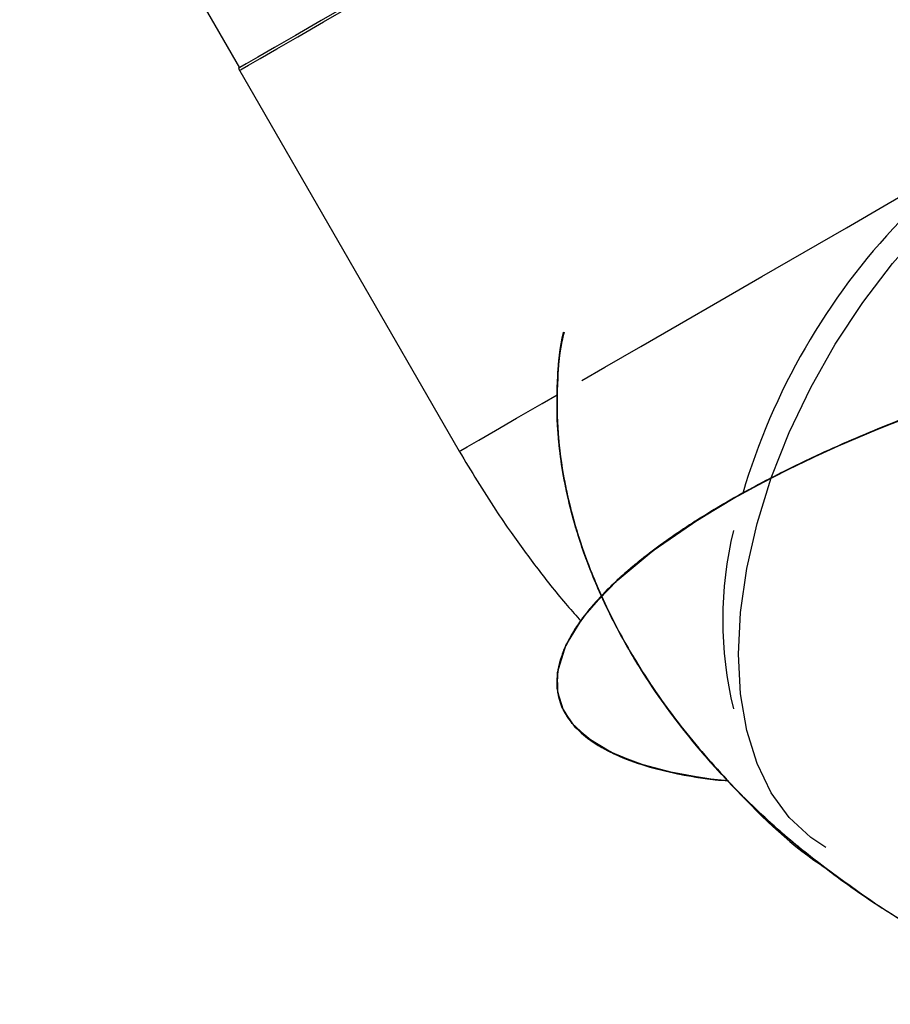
# Model space of a CAD drawing. Header units: millimetres. Extents: x 0 to 841, y 0 to 594.
# Tile 237 of 256: x 768.11 to 770.18, y 385.56 to 387.89. Entities that reach past the tile are written whole.
import ezdxf

# ---------------------------------------------------------------- set-up
doc = ezdxf.new("R2010")
doc.units = ezdxf.units.MM
doc.layers.add('TRAIT-FORT', color=4, linetype='Continuous', lineweight=25)

msp = doc.modelspace()

# ---------------------------------------------------------------- linework, layer by layer
at = {"layer": 'TRAIT-FORT', "color": 4, "linetype": 'Continuous', "lineweight": 25}
for p, q in [((768.112, 388.6797), (768.633, 387.7773)), ((768.6303, 387.7758), (769.154, 386.8688))]:
    msp.add_line(p, q, dxfattribs=at)
at = {"layer": 'TRAIT-FORT', "color": 4, "linetype": 'Continuous', "lineweight": 25, "flags": 128}
for points in [[(769.9198, 388.5203), (769.8342, 388.4709), (769.7428, 388.4181), (769.6468, 388.3627), (769.5479, 388.3056), (769.4474, 388.2476), (769.3469, 388.1896), (769.248, 388.1325), (769.1521, 388.0771), (769.0607, 388.0243), (768.9751, 387.9749), (768.8968, 387.9297), (768.8267, 387.8892), (768.7661, 387.8542), (768.7158, 387.8252), (768.6766, 387.8025), (768.6491, 387.7867), (768.6337, 387.7778), (768.6303, 387.7758)], [(768.6357, 387.7726), (768.6391, 387.7746), (768.6545, 387.7835), (768.682, 387.7994), (768.7212, 387.8221), (768.7715, 387.8511), (768.8321, 387.8861), (768.9021, 387.9265), (768.9805, 387.9718), (769.0661, 388.0212), (769.1575, 388.074), (769.2534, 388.1294), (769.3523, 388.1865), (769.4528, 388.2445), (769.5533, 388.3025), (769.6522, 388.3596), (769.7482, 388.415), (769.8396, 388.4678), (769.9252, 388.5172)], [(769.8153, 386.3878), (769.8203, 386.4872), (769.8351, 386.591), (769.8596, 386.6977), (769.8933, 386.8057), (769.9359, 386.9136), (769.9868, 387.0198), (770.0451, 387.1229), (770.1102, 387.2214), (770.181, 387.314), (770.2567, 387.3993), (770.336, 387.4761), (770.418, 387.5433), (770.5015, 387.6001), (770.5852, 387.6456), (770.6681, 387.6791), (770.7489, 387.7003), (770.8265, 387.7087), (770.8999, 387.7044), (770.9646, 387.6885)], [(769.4446, 387.0366), (769.4988, 387.0679), (769.5844, 387.1173), (769.6758, 387.1701), (769.7717, 387.2255), (769.8706, 387.2826), (769.9711, 387.3406), (770.0715, 387.3986), (770.1705, 387.4557), (770.2007, 387.4731)], [(769.154, 386.8688), (769.1574, 386.8708), (769.1728, 386.8796), (769.2003, 386.8955), (769.2395, 386.9182), (769.2898, 386.9472), (769.3504, 386.9822), (769.3859, 387.0027)], [(769.7914, 386.0882), (769.7417, 386.0932), (769.6554, 386.1083), (769.5779, 386.1294), (769.5129, 386.1558), (769.4607, 386.1873), (769.4218, 386.2236), (769.3972, 386.2632), (769.386, 386.307), (769.388, 386.3518), (769.4028, 386.4001), (769.4277, 386.447), (769.4643, 386.4966), (769.5281, 386.563), (769.6133, 386.6337), (769.7192, 386.7066), (769.8112, 386.7616), (769.9156, 386.8172), (770.0309, 386.8722), (770.149, 386.9231), (770.3033, 386.9823)], [(769.7916, 386.088), (769.7604, 386.0908), (769.6711, 386.105), (769.5933, 386.1245), (769.5255, 386.1498), (769.4706, 386.1803), (769.4289, 386.2155), (769.4009, 386.2553), (769.3871, 386.298), (769.3869, 386.3447), (769.4064, 386.4084), (769.4464, 386.474), (769.5053, 386.5411), (769.56, 386.5913), (769.6269, 386.6439), (769.704, 386.6969), (769.7959, 386.7528), (769.8714, 386.7944), (769.9598, 386.839), (770.0529, 386.8821), (770.1456, 386.9216), (770.2573, 386.9654)], [(770.0225, 385.9299), (769.9868, 385.9537), (769.9359, 386.0013), (769.8933, 386.06), (769.8596, 386.129), (769.8351, 386.2074), (769.8203, 386.2941), (769.8153, 386.3878)]]:
    msp.add_lwpolyline(points, dxfattribs=at)
at = {"layer": 'TRAIT-FORT', "color": 4, "linetype": 'Continuous', "lineweight": 25}
for centre, radius, start, end in [((771.3416, 386.3231), 1.5801, 136.3567, 163.6166), ((770.673, 386.4698), 0.8948, 166.3585, 193.6415)]:
    msp.add_arc(centre, radius, start, end, dxfattribs=at)
for points, knots in [([(771.3002, 387.2125), (771.2656, 387.2087), (771.1774, 387.1992), (771.0316, 387.1766), (770.8618, 387.1435), (770.6535, 387.0939), (770.4125, 387.0232), (770.1818, 386.9387), (769.994, 386.8569), (769.848, 386.7837), (769.7207, 386.7096), (769.6138, 386.6364), (769.5281, 386.5657), (769.4674, 386.5029), (769.4267, 386.448), (769.4008, 386.3996), (769.3861, 386.3525), (769.3838, 386.3065), (769.3946, 386.2632), (769.4195, 386.2229), (769.4582, 386.1866), (769.5109, 386.1549), (769.5764, 386.1283), (769.6541, 386.1075), (769.7265, 386.0941), (769.7749, 386.0897), (769.7914, 386.0882)], [0, 0, 0, 0, 0.029441, 0.075079, 0.123666, 0.174976, 0.257027, 0.34189, 0.398258, 0.453382, 0.506712, 0.55652, 0.603372, 0.647146, 0.678833, 0.709531, 0.74097, 0.771436, 0.802233, 0.832328, 0.862564, 0.892619, 0.92279, 0.953386, 0.984026, 1, 1, 1, 1]), ([(771.3002, 387.2125), (771.2478, 387.2066), (771.1394, 387.1943), (770.9717, 387.1657), (770.7639, 387.1221), (770.5202, 387.0571), (770.2836, 386.9775), (770.088, 386.8991), (769.9335, 386.8279), (769.7964, 386.755), (769.6787, 386.6822), (769.5815, 386.6112), (769.5036, 386.5422), (769.4441, 386.4748), (769.4033, 386.4087), (769.3847, 386.3496), (769.3847, 386.2983), (769.3985, 386.2548), (769.4263, 386.2151), (769.4682, 386.1795), (769.5236, 386.1489), (769.5914, 386.1235), (769.6709, 386.1041), (769.7384, 386.0924), (769.7811, 386.0889), (769.7916, 386.0881)], [0, 0, 0, 0, 0.044533, 0.092105, 0.142555, 0.223716, 0.308321, 0.364898, 0.42052, 0.474604, 0.525349, 0.57327, 0.618182, 0.661362, 0.703986, 0.745885, 0.777398, 0.808042, 0.838631, 0.868806, 0.898854, 0.929093, 0.959181, 0.989982, 1, 1, 1, 1]), ([(770.6396, 385.5586), (770.6159, 385.5663), (770.5655, 385.5827), (770.4894, 385.6122), (770.4136, 385.6449), (770.3358, 385.6824), (770.2549, 385.7256), (770.178, 385.7716), (770.1056, 385.8191), (770.0401, 385.8659), (769.9725, 385.9185), (769.9087, 385.9728), (769.8496, 386.0276), (769.7702, 386.1074), (769.6775, 386.2146), (769.5805, 386.3532), (769.5031, 386.4929), (769.4439, 386.635), (769.4033, 386.781), (769.3843, 386.9174), (769.3859, 387.0408), (769.3917, 387.1153), (769.4012, 387.151), (769.4013, 387.1514)], [0, 0, 0, 0, 0.034288, 0.072892, 0.112348, 0.147949, 0.191716, 0.238669, 0.271311, 0.310952, 0.34955, 0.389218, 0.426188, 0.460461, 0.544108, 0.620788, 0.692435, 0.762897, 0.831162, 0.899157, 0.949887, 0.999384, 1, 1, 1, 1]), ([(769.4013, 387.1513), (769.4012, 387.1508), (769.3917, 387.115), (769.3858, 387.0402), (769.3843, 386.9169), (769.4035, 386.7801), (769.4441, 386.6345), (769.5036, 386.4919), (769.5815, 386.3517), (769.6785, 386.2129), (769.8186, 386.0546), (769.9311, 385.9419), (770.0125, 385.888), (770.0142, 385.8868)], [0, 0, 0, 0, 0.0011784, 0.0746205, 0.1501732, 0.250593, 0.3527647, 0.456282, 0.5639249, 0.6787939, 0.800443, 0.9957606, 1, 1, 1, 1]), ([(769.4023, 387.151), (769.4005, 387.1437), (769.3899, 387.1008), (769.3845, 387.0201), (769.3859, 386.9102), (769.4059, 386.7642), (769.4522, 386.6074), (769.5281, 386.4436), (769.6138, 386.3018), (769.7402, 386.1361), (769.9169, 385.9544), (770.0752, 385.8431), (770.1562, 385.7861)], [0, 0, 0, 0, 0.013633, 0.079654, 0.144941, 0.212337, 0.345903, 0.439717, 0.540137, 0.646904, 0.819329, 1, 1, 1, 1]), ([(770.6391, 385.5597), (770.6134, 385.5678), (770.5383, 385.5913), (770.4197, 385.641), (770.284, 385.7082), (770.1525, 385.7863), (770.0303, 385.8717), (769.915, 385.9657), (769.813, 386.0621), (769.7094, 386.176), (769.613, 386.303), (769.5275, 386.4448), (769.467, 386.5756), (769.4266, 386.6937), (769.4007, 386.802), (769.3859, 386.9105), (769.3846, 387.0206), (769.39, 387.1009), (769.4005, 387.1438), (769.4023, 387.1509)], [0, 0, 0, 0, 0.037067, 0.10838, 0.176772, 0.245638, 0.318918, 0.381978, 0.450401, 0.5121, 0.593692, 0.66918, 0.739094, 0.790879, 0.839932, 0.891139, 0.939992, 0.989991, 1, 1, 1, 1]), ([(769.1539, 386.8689), (769.1821, 386.822), (769.2214, 386.7565), (769.2848, 386.6641), (769.3408, 386.5881), (769.396, 386.5182), (769.4313, 386.4788), (769.4421, 386.4668)], [0, 0, 0, 0, 0.32953, 0.459896, 0.676669, 0.901121, 1, 1, 1, 1])]:
    msp.add_open_spline(points, degree=3, knots=knots, dxfattribs=at)

doc.saveas('drawing.dxf')
